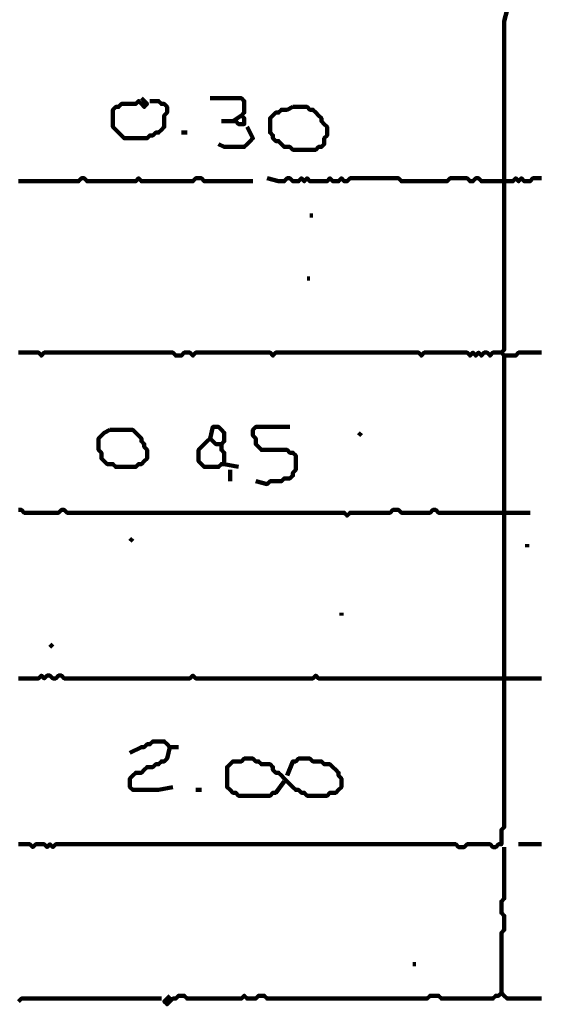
# Model space of a CAD drawing. Header units: metres. Extents: x 1959 to 4131, y 3282 to 4313.
# Tile 171 of 256: x 2402.64 to 2404.32, y 4286.03 to 4289.21. Entities that reach past the tile are written whole.
import ezdxf

# ---------------------------------------------------------------- set-up
doc = ezdxf.new("R2010")
doc.units = ezdxf.units.M
doc.layers.add('P', color=250, linetype='Continuous', lineweight=100)

msp = doc.modelspace()

# ---------------------------------------------------------------- linework, layer by layer
at = {"layer": 'P', "color": 0, "linetype": 'Continuous'}
for points in [[(2404.2107, 4289.238), (2404.2014, 4289.201), (2404.2014, 4289.1918), (2404.2014, 4289.1826), (2404.2014, 4289.1734), (2404.2014, 4289.1641), (2404.2014, 4289.1549), (2404.2014, 4289.1457), (2404.2014, 4289.1364), (2404.2014, 4289.1272), (2404.2014, 4289.118), (2404.2014, 4289.1087), (2404.2014, 4289.0995), (2404.2014, 4289.0903), (2404.2014, 4289.081), (2404.2014, 4289.0718), (2404.2014, 4289.0626), (2404.2014, 4289.0534), (2404.2014, 4289.0441), (2404.2014, 4289.0349), (2404.2014, 4289.0257), (2404.2014, 4289.0164), (2404.2014, 4289.0072), (2404.2014, 4288.998), (2404.2014, 4288.9887), (2404.2014, 4288.9795), (2404.2014, 4288.9703), (2404.2014, 4288.961), (2404.2014, 4288.9518), (2404.2014, 4288.9426), (2404.2014, 4288.9334), (2404.2014, 4288.9241), (2404.2014, 4288.9149), (2404.2014, 4288.9057), (2404.2014, 4288.8964), (2404.2014, 4288.8872), (2404.2014, 4288.878), (2404.2014, 4288.8687), (2404.2014, 4288.8595), (2404.2014, 4288.8503), (2404.2014, 4288.841), (2404.2014, 4288.8318), (2404.2014, 4288.8226), (2404.2014, 4288.8134), (2404.2014, 4288.8041), (2404.2014, 4288.7949), (2404.2014, 4288.7857), (2404.2014, 4288.7764), (2404.2014, 4288.7672), (2404.2014, 4288.758), (2404.2014, 4288.7487), (2404.2014, 4288.7395), (2404.2014, 4288.7303), (2404.2014, 4288.721), (2404.2014, 4288.7118), (2404.2014, 4288.7026), (2404.2014, 4288.6934), (2404.2014, 4288.6841), (2404.2014, 4288.6749), (2404.2014, 4288.6657), (2404.2014, 4288.6564), (2404.2014, 4288.6472), (2404.2014, 4288.638), (2404.2014, 4288.6287), (2404.2014, 4288.6195), (2404.2014, 4288.6103), (2404.2014, 4288.601), (2404.2014, 4288.5918), (2404.2014, 4288.5826), (2404.2014, 4288.5734), (2404.2014, 4288.5641), (2404.2014, 4288.5549), (2404.2014, 4288.5457), (2404.2014, 4288.5364), (2404.2014, 4288.5272), (2404.2014, 4288.518), (2404.2014, 4288.5087), (2404.2014, 4288.4995), (2404.2014, 4288.4903), (2404.2014, 4288.481), (2404.2014, 4288.4718), (2404.2014, 4288.4626), (2404.2014, 4288.4534), (2404.2014, 4288.4441), (2404.2014, 4288.4349), (2404.2014, 4288.4257), (2404.2014, 4288.4164), (2404.2014, 4288.4072), (2404.2014, 4288.398), (2404.2014, 4288.3887), (2404.2014, 4288.3795), (2404.2014, 4288.3703), (2404.2014, 4288.361), (2404.2014, 4288.3518), (2404.2014, 4288.3426), (2404.2014, 4288.3334), (2404.2014, 4288.3241), (2404.2014, 4288.3149), (2404.2014, 4288.3057), (2404.2014, 4288.2964), (2404.2014, 4288.2872), (2404.2014, 4288.278), (2404.2014, 4288.2687), (2404.2014, 4288.2595), (2404.2014, 4288.2503), (2404.2014, 4288.241), (2404.2014, 4288.2318), (2404.2014, 4288.2226), (2404.2014, 4288.2134), (2404.2014, 4288.2041), (2404.2014, 4288.1949), (2404.2014, 4288.1857), (2404.2014, 4288.1764), (2404.2014, 4288.1672), (2404.2014, 4288.158), (2404.2014, 4288.1487), (2404.2014, 4288.1395), (2404.1922, 4288.1303), (2404.2014, 4288.121), (2404.2107, 4288.121), (2404.2199, 4288.121), (2404.2291, 4288.121), (2404.2383, 4288.121), (2404.2476, 4288.1303), (2404.2568, 4288.1303), (2404.266, 4288.1303), (2404.2753, 4288.1303), (2404.2845, 4288.1303), (2404.2937, 4288.1303), (2404.303, 4288.1303), (2404.3122, 4288.1303), (2404.3214, 4288.1303)], [(2403.0291, 4288.9518), (2403.0476, 4288.9334), (2403.0383, 4288.9241), (2403.0291, 4288.9334), (2403.0199, 4288.9426), (2403.0107, 4288.9334), (2403.0014, 4288.9334), (2402.9922, 4288.9334), (2402.983, 4288.9334), (2402.9737, 4288.9334), (2402.9645, 4288.9334), (2402.9553, 4288.9241), (2402.946, 4288.9241), (2402.9368, 4288.9149), (2402.9368, 4288.9057), (2402.9368, 4288.8964), (2402.9368, 4288.8872), (2402.9368, 4288.878), (2402.9368, 4288.8687), (2402.9368, 4288.8595), (2402.946, 4288.8503), (2402.9553, 4288.841), (2402.9645, 4288.8318), (2402.9737, 4288.8226), (2402.983, 4288.8226), (2402.9922, 4288.8226), (2403.0014, 4288.8226), (2403.0107, 4288.8226), (2403.0199, 4288.8226), (2403.0291, 4288.8226), (2403.0383, 4288.8226), (2403.0476, 4288.8226), (2403.0568, 4288.8318), (2403.066, 4288.8318), (2403.0753, 4288.841), (2403.0845, 4288.841), (2403.0937, 4288.8503), (2403.103, 4288.8595), (2403.103, 4288.8687), (2403.103, 4288.878), (2403.103, 4288.8872), (2403.103, 4288.8964), (2403.1122, 4288.9057), (2403.1122, 4288.9149), (2403.1122, 4288.9241), (2403.103, 4288.9334), (2403.0937, 4288.9334), (2403.0845, 4288.9426), (2403.0568, 4288.9426)], [(2403.2507, 4288.9518), (2403.2876, 4288.9518), (2403.2968, 4288.9518), (2403.306, 4288.9518), (2403.3153, 4288.9518), (2403.3245, 4288.9518), (2403.3337, 4288.9518), (2403.343, 4288.9518), (2403.3522, 4288.9518), (2403.3614, 4288.9426), (2403.3614, 4288.9334), (2403.3614, 4288.9241), (2403.3614, 4288.9149), (2403.3614, 4288.9057), (2403.3522, 4288.8964), (2403.3614, 4288.8872), (2403.3614, 4288.878), (2403.3614, 4288.8687), (2403.3522, 4288.8687), (2403.343, 4288.8687), (2403.3337, 4288.878), (2403.3245, 4288.878), (2403.3153, 4288.878), (2403.306, 4288.878), (2403.2876, 4288.878)], [(2403.5183, 4288.9241), (2403.5276, 4288.9241), (2403.5368, 4288.9241), (2403.546, 4288.9241), (2403.5553, 4288.9241), (2403.5645, 4288.9241), (2403.5737, 4288.9149), (2403.583, 4288.9149), (2403.5922, 4288.9057), (2403.6014, 4288.8964), (2403.6107, 4288.8872), (2403.6107, 4288.878), (2403.6199, 4288.8687), (2403.6291, 4288.8595), (2403.6291, 4288.8503), (2403.6291, 4288.841), (2403.6291, 4288.8318), (2403.6199, 4288.8226), (2403.6199, 4288.8134), (2403.6199, 4288.8041), (2403.6107, 4288.7949), (2403.6014, 4288.7949), (2403.5922, 4288.7857), (2403.583, 4288.7857), (2403.5737, 4288.7857), (2403.5645, 4288.7857), (2403.5553, 4288.7857), (2403.546, 4288.7857), (2403.5368, 4288.7857), (2403.5276, 4288.7857), (2403.5183, 4288.7857), (2403.5091, 4288.7949), (2403.4999, 4288.7949), (2403.4907, 4288.7949), (2403.4814, 4288.8041), (2403.4722, 4288.8134), (2403.463, 4288.8134), (2403.4537, 4288.8226), (2403.4537, 4288.8318), (2403.4445, 4288.841), (2403.4445, 4288.8503), (2403.4445, 4288.8595), (2403.4445, 4288.8687), (2403.4445, 4288.878), (2403.4445, 4288.8872), (2403.4537, 4288.8964), (2403.463, 4288.9057), (2403.4722, 4288.9057), (2403.4814, 4288.9149), (2403.4907, 4288.9149), (2403.4999, 4288.9149), (2403.5183, 4288.9241)], [(2403.3245, 4288.878), (2403.3522, 4288.8964)], [(2403.1583, 4288.841), (2403.1768, 4288.841)], [(2403.3707, 4288.8595), (2403.3891, 4288.8226), (2403.3799, 4288.8134), (2403.3707, 4288.8041), (2403.3614, 4288.7949), (2403.3522, 4288.7949), (2403.343, 4288.7949), (2403.3337, 4288.7949), (2403.3245, 4288.7949), (2403.3153, 4288.7949), (2403.306, 4288.7949), (2403.2968, 4288.7949), (2403.2783, 4288.8041)], [(2402.6322, 4288.6841), (2402.6414, 4288.6841), (2402.6507, 4288.6841), (2402.6599, 4288.6841), (2402.6691, 4288.6841), (2402.6783, 4288.6841), (2402.6876, 4288.6841), (2402.6968, 4288.6841), (2402.706, 4288.6841), (2402.7153, 4288.6841), (2402.7245, 4288.6841), (2402.7337, 4288.6841), (2402.743, 4288.6841), (2402.7522, 4288.6841), (2402.7614, 4288.6841), (2402.7707, 4288.6841), (2402.7799, 4288.6841), (2402.7891, 4288.6841), (2402.7983, 4288.6841), (2402.8076, 4288.6841), (2402.8168, 4288.6841), (2402.826, 4288.6841), (2402.8353, 4288.6934), (2402.8445, 4288.6934), (2402.8537, 4288.6841), (2402.863, 4288.6841), (2402.8722, 4288.6841), (2402.8814, 4288.6841), (2402.8907, 4288.6841), (2402.8999, 4288.6841), (2402.9091, 4288.6841), (2402.9183, 4288.6841), (2402.9276, 4288.6841), (2402.9368, 4288.6841), (2402.946, 4288.6841), (2402.9553, 4288.6841), (2402.9645, 4288.6841), (2402.9737, 4288.6841), (2402.983, 4288.6841), (2402.9922, 4288.6841), (2403.0014, 4288.6841), (2403.0107, 4288.6841), (2403.0199, 4288.6934), (2403.0291, 4288.6841), (2403.0383, 4288.6841), (2403.0476, 4288.6841), (2403.0568, 4288.6841), (2403.066, 4288.6841), (2403.0753, 4288.6841), (2403.0845, 4288.6841), (2403.0937, 4288.6841), (2403.103, 4288.6841), (2403.1122, 4288.6841), (2403.1214, 4288.6841), (2403.1307, 4288.6841), (2403.1399, 4288.6841), (2403.1491, 4288.6841), (2403.1583, 4288.6841), (2403.1676, 4288.6841), (2403.1768, 4288.6841), (2403.186, 4288.6841), (2403.1953, 4288.6841), (2403.2045, 4288.6934), (2403.2137, 4288.6934), (2403.223, 4288.6934), (2403.2322, 4288.6841), (2403.2414, 4288.6841), (2403.2507, 4288.6841), (2403.2599, 4288.6841), (2403.2691, 4288.6841), (2403.2783, 4288.6841), (2403.2876, 4288.6841), (2403.2968, 4288.6841), (2403.306, 4288.6841), (2403.3153, 4288.6841), (2403.3245, 4288.6841), (2403.3337, 4288.6841), (2403.343, 4288.6841), (2403.3522, 4288.6841), (2403.3614, 4288.6841), (2403.3891, 4288.6841)], [(2403.4353, 4288.6934), (2403.4722, 4288.6841), (2403.4814, 4288.6841), (2403.4907, 4288.6841), (2403.4999, 4288.6934), (2403.5091, 4288.6934), (2403.5183, 4288.6841), (2403.5276, 4288.6841), (2403.5368, 4288.6841), (2403.546, 4288.6934), (2403.5553, 4288.6841), (2403.5645, 4288.6934), (2403.5737, 4288.6841), (2403.583, 4288.6841), (2403.5922, 4288.6841), (2403.6014, 4288.6841), (2403.6107, 4288.6841), (2403.6199, 4288.6841), (2403.6291, 4288.6841), (2403.6383, 4288.6934), (2403.6476, 4288.6841), (2403.6568, 4288.6841), (2403.666, 4288.6841), (2403.6753, 4288.6934), (2403.6845, 4288.6841), (2403.6937, 4288.6841), (2403.703, 4288.6934), (2403.7122, 4288.6934), (2403.7214, 4288.6934), (2403.7307, 4288.6934), (2403.7399, 4288.6934), (2403.7491, 4288.6934), (2403.7583, 4288.6934), (2403.7676, 4288.6934), (2403.7768, 4288.6934), (2403.786, 4288.6934), (2403.7953, 4288.6934), (2403.8045, 4288.6934), (2403.8137, 4288.6934), (2403.823, 4288.6934), (2403.8322, 4288.6934), (2403.8414, 4288.6934), (2403.8507, 4288.6934), (2403.8599, 4288.6934), (2403.8691, 4288.6841), (2403.8783, 4288.6841), (2403.8876, 4288.6841), (2403.8968, 4288.6841), (2403.906, 4288.6841), (2403.9153, 4288.6841), (2403.9245, 4288.6841), (2403.9337, 4288.6841), (2403.943, 4288.6841), (2403.9522, 4288.6841), (2403.9614, 4288.6841), (2403.9707, 4288.6841), (2403.9799, 4288.6841), (2403.9891, 4288.6841), (2403.9983, 4288.6841), (2404.0076, 4288.6841), (2404.0168, 4288.6841), (2404.026, 4288.6934), (2404.0353, 4288.6934), (2404.0445, 4288.6934), (2404.0537, 4288.6934), (2404.063, 4288.6934), (2404.0722, 4288.6934), (2404.0814, 4288.6934), (2404.0907, 4288.6841), (2404.0999, 4288.6841), (2404.1091, 4288.6934), (2404.1183, 4288.6934), (2404.1276, 4288.6841), (2404.1368, 4288.6841), (2404.146, 4288.6841), (2404.1553, 4288.6841), (2404.1645, 4288.6841), (2404.1737, 4288.6841), (2404.183, 4288.6841), (2404.1922, 4288.6841), (2404.2014, 4288.6841), (2404.2107, 4288.6841), (2404.2199, 4288.6841), (2404.2291, 4288.6841), (2404.2383, 4288.6934), (2404.2476, 4288.6841), (2404.2568, 4288.6934), (2404.266, 4288.6841), (2404.2753, 4288.6841), (2404.2845, 4288.6841), (2404.2937, 4288.6934), (2404.303, 4288.6934), (2404.3122, 4288.6934), (2404.3214, 4288.6934)], [(2403.5737, 4288.5734), (2403.583, 4288.5734)], [(2403.5645, 4288.3703), (2403.5737, 4288.3703)], [(2402.6322, 4288.1303), (2402.6414, 4288.1303), (2402.6507, 4288.1303), (2402.6599, 4288.1303), (2402.6691, 4288.1303), (2402.6783, 4288.1303), (2402.6876, 4288.1303), (2402.6968, 4288.1303), (2402.706, 4288.121), (2402.7153, 4288.1303), (2402.7245, 4288.1303), (2402.7337, 4288.1303), (2402.743, 4288.1303), (2402.7522, 4288.1303), (2402.7614, 4288.1303), (2402.7707, 4288.1303), (2402.7799, 4288.1303), (2402.7891, 4288.1303), (2402.7983, 4288.1303), (2402.8076, 4288.1303), (2402.8168, 4288.1303), (2402.826, 4288.1303), (2402.8353, 4288.1303), (2402.8445, 4288.1303), (2402.8537, 4288.1303), (2402.863, 4288.1303), (2402.8722, 4288.1303), (2402.8814, 4288.1303), (2402.8907, 4288.1303), (2402.8999, 4288.1303), (2402.9091, 4288.1303), (2402.9183, 4288.1303), (2402.9276, 4288.1303), (2402.9368, 4288.1303), (2402.946, 4288.1303), (2402.9553, 4288.1303), (2402.9645, 4288.1303), (2402.9737, 4288.1303), (2402.983, 4288.1303), (2402.9922, 4288.1303), (2403.0014, 4288.1303), (2403.0107, 4288.1303), (2403.0199, 4288.1303), (2403.0291, 4288.1303), (2403.0383, 4288.1303), (2403.0476, 4288.1303), (2403.0568, 4288.1303), (2403.066, 4288.1303), (2403.0753, 4288.1303), (2403.0845, 4288.1303), (2403.0937, 4288.1303), (2403.103, 4288.1303), (2403.1122, 4288.1303), (2403.1214, 4288.1303), (2403.1307, 4288.1303), (2403.1399, 4288.121), (2403.1491, 4288.121), (2403.1583, 4288.121), (2403.1676, 4288.1303), (2403.1768, 4288.1303), (2403.186, 4288.1303), (2403.1953, 4288.121), (2403.2045, 4288.1303), (2403.2137, 4288.1303), (2403.223, 4288.1303), (2403.2322, 4288.1303), (2403.2414, 4288.1303), (2403.2507, 4288.1303), (2403.2599, 4288.1303), (2403.2691, 4288.1303), (2403.2783, 4288.1303), (2403.2876, 4288.1303), (2403.2968, 4288.1303), (2403.306, 4288.1303), (2403.3153, 4288.1303), (2403.3245, 4288.1303), (2403.3337, 4288.1303), (2403.343, 4288.1303), (2403.3522, 4288.1303), (2403.3614, 4288.1303), (2403.3707, 4288.1303), (2403.3799, 4288.1303), (2403.3891, 4288.1303), (2403.3983, 4288.1303), (2403.4076, 4288.1303), (2403.4168, 4288.1303), (2403.426, 4288.1303), (2403.4353, 4288.1303), (2403.4445, 4288.1303), (2403.4537, 4288.121), (2403.463, 4288.1303), (2403.4722, 4288.1303), (2403.4814, 4288.1303), (2403.4907, 4288.1303), (2403.4999, 4288.1303), (2403.5091, 4288.1303), (2403.5183, 4288.1303), (2403.5276, 4288.1303), (2403.5368, 4288.1303), (2403.546, 4288.1303), (2403.5553, 4288.1303), (2403.5645, 4288.1303), (2403.5737, 4288.1303), (2403.583, 4288.1303), (2403.5922, 4288.1303), (2403.6014, 4288.1303), (2403.6107, 4288.1303), (2403.6199, 4288.1303), (2403.6291, 4288.1303), (2403.6383, 4288.1303), (2403.6476, 4288.1303), (2403.6568, 4288.1303), (2403.666, 4288.1303), (2403.6753, 4288.1303), (2403.6845, 4288.1303), (2403.6937, 4288.1303), (2403.703, 4288.1303), (2403.7122, 4288.1303), (2403.7214, 4288.1303), (2403.7307, 4288.1303), (2403.7399, 4288.1303), (2403.7491, 4288.1303), (2403.7583, 4288.1303), (2403.7676, 4288.1303), (2403.7768, 4288.1303), (2403.786, 4288.1303), (2403.7953, 4288.1303), (2403.8045, 4288.1303), (2403.8137, 4288.1303), (2403.823, 4288.1303), (2403.8322, 4288.1303), (2403.8414, 4288.1303), (2403.8507, 4288.1303), (2403.8599, 4288.1303), (2403.8691, 4288.1303), (2403.8783, 4288.1303), (2403.8876, 4288.1303), (2403.8968, 4288.1303), (2403.906, 4288.1303), (2403.9153, 4288.1303), (2403.9245, 4288.1303), (2403.9337, 4288.121), (2403.943, 4288.1303), (2403.9522, 4288.1303), (2403.9614, 4288.1303), (2403.9707, 4288.1303), (2403.9799, 4288.1303), (2403.9891, 4288.1303), (2403.9983, 4288.1303), (2404.0076, 4288.1303), (2404.0168, 4288.1303), (2404.026, 4288.1303), (2404.0353, 4288.1303), (2404.0445, 4288.1303), (2404.0537, 4288.1303), (2404.063, 4288.1303), (2404.0722, 4288.1303), (2404.0814, 4288.1303), (2404.0907, 4288.121), (2404.0999, 4288.1303), (2404.1091, 4288.121), (2404.1183, 4288.1303), (2404.1276, 4288.121), (2404.1368, 4288.1303), (2404.146, 4288.1303), (2404.1553, 4288.121), (2404.1645, 4288.1303), (2404.1737, 4288.1303), (2404.1922, 4288.1303)], [(2404.2014, 4288.121), (2404.2014, 4288.0841), (2404.2014, 4288.0749), (2404.2014, 4288.0657), (2404.2014, 4288.0564), (2404.2014, 4288.0472), (2404.2014, 4288.038), (2404.2014, 4288.0287), (2404.2014, 4288.0195), (2404.2014, 4288.0103), (2404.2014, 4288.001), (2404.2014, 4287.9918), (2404.2014, 4287.9826), (2404.2014, 4287.9734), (2404.2014, 4287.9641), (2404.2014, 4287.9549), (2404.2014, 4287.9457), (2404.2014, 4287.9364), (2404.2014, 4287.9272), (2404.2014, 4287.918), (2404.2014, 4287.9087), (2404.2014, 4287.8995), (2404.2014, 4287.8903), (2404.2014, 4287.881), (2404.2014, 4287.8718), (2404.2014, 4287.8626), (2404.2014, 4287.8534), (2404.2014, 4287.8441), (2404.2014, 4287.8349), (2404.2014, 4287.8257), (2404.2014, 4287.8164), (2404.2014, 4287.8072), (2404.2014, 4287.798), (2404.2014, 4287.7887), (2404.2014, 4287.7795), (2404.2014, 4287.7703), (2404.2014, 4287.761), (2404.2014, 4287.7518), (2404.2014, 4287.7426), (2404.2014, 4287.7334), (2404.2014, 4287.7241), (2404.2014, 4287.7149), (2404.2014, 4287.7057), (2404.2014, 4287.6964), (2404.2014, 4287.6872), (2404.2014, 4287.678), (2404.2014, 4287.6687), (2404.2014, 4287.6595), (2404.2014, 4287.6503), (2404.2014, 4287.641), (2404.2014, 4287.6318), (2404.2014, 4287.6226), (2404.2014, 4287.6134), (2404.2014, 4287.6041), (2404.2014, 4287.5949), (2404.2014, 4287.5857), (2404.2014, 4287.5764), (2404.2014, 4287.5672), (2404.2014, 4287.558), (2404.2014, 4287.5487), (2404.2014, 4287.5395), (2404.2014, 4287.5303), (2404.2014, 4287.521), (2404.2014, 4287.5118), (2404.2014, 4287.5026), (2404.2014, 4287.4934), (2404.2014, 4287.4841), (2404.2014, 4287.4749), (2404.2014, 4287.4657), (2404.2014, 4287.4564), (2404.2014, 4287.4472), (2404.2014, 4287.438), (2404.2014, 4287.4287), (2404.2014, 4287.4195), (2404.2014, 4287.4103), (2404.2014, 4287.401), (2404.2014, 4287.3918), (2404.2014, 4287.3826), (2404.2014, 4287.3734), (2404.2014, 4287.3641), (2404.2014, 4287.3549), (2404.2014, 4287.3457), (2404.2014, 4287.3364), (2404.2014, 4287.3272), (2404.2014, 4287.318), (2404.2014, 4287.3087), (2404.2014, 4287.2995), (2404.2014, 4287.2903), (2404.2014, 4287.281), (2404.2014, 4287.2718), (2404.2014, 4287.2626), (2404.2014, 4287.2534), (2404.2014, 4287.2441), (2404.2014, 4287.2349), (2404.2014, 4287.2257), (2404.2014, 4287.2164), (2404.2014, 4287.2072), (2404.2014, 4287.198), (2404.2014, 4287.1887), (2404.2014, 4287.1795), (2404.2014, 4287.1703), (2404.2014, 4287.161), (2404.2014, 4287.1518), (2404.2014, 4287.1426), (2404.2014, 4287.1334), (2404.2014, 4287.1241), (2404.2014, 4287.1149), (2404.2014, 4287.1057), (2404.2014, 4287.0964), (2404.2014, 4287.0872), (2404.2014, 4287.078), (2404.2014, 4287.0687), (2404.2014, 4287.0595), (2404.2014, 4287.0503), (2404.2014, 4287.041), (2404.2014, 4287.0318), (2404.2014, 4287.0226), (2404.2014, 4287.0134), (2404.2014, 4287.0041), (2404.2014, 4286.9949), (2404.2014, 4286.9857), (2404.2014, 4286.9764), (2404.2014, 4286.9672), (2404.2014, 4286.958), (2404.2014, 4286.9487), (2404.2014, 4286.9395), (2404.2014, 4286.9303), (2404.2014, 4286.921), (2404.2014, 4286.9118), (2404.2014, 4286.9026), (2404.2014, 4286.8934), (2404.2014, 4286.8841), (2404.2014, 4286.8749), (2404.2014, 4286.8657), (2404.2014, 4286.8564), (2404.2014, 4286.8472), (2404.2014, 4286.838), (2404.2014, 4286.8287), (2404.2014, 4286.8195), (2404.2014, 4286.8103), (2404.2014, 4286.801), (2404.2014, 4286.7918), (2404.2014, 4286.7826), (2404.2014, 4286.7734), (2404.2014, 4286.7641), (2404.2014, 4286.7549), (2404.2014, 4286.7457), (2404.2014, 4286.7364), (2404.2014, 4286.7272), (2404.2014, 4286.718), (2404.2014, 4286.7087), (2404.2014, 4286.6995), (2404.2014, 4286.6903), (2404.2014, 4286.681), (2404.2014, 4286.6718), (2404.2014, 4286.6626), (2404.2014, 4286.6534), (2404.2014, 4286.6441), (2404.2014, 4286.6349), (2404.2014, 4286.6257), (2404.2014, 4286.6164), (2404.2014, 4286.6072), (2404.2014, 4286.598), (2404.1922, 4286.5887), (2404.1922, 4286.5795), (2404.1922, 4286.5703), (2404.1922, 4286.561), (2404.1922, 4286.5518), (2404.1922, 4286.5426), (2404.183, 4286.5426), (2404.1737, 4286.5334), (2404.1645, 4286.5334), (2404.1553, 4286.5426), (2404.146, 4286.5426), (2404.1368, 4286.5426), (2404.1276, 4286.5426), (2404.1183, 4286.5426), (2404.1091, 4286.5426), (2404.0999, 4286.5426), (2404.0907, 4286.5426), (2404.0814, 4286.5426), (2404.0722, 4286.5334), (2404.063, 4286.5334), (2404.0537, 4286.5334), (2404.0445, 4286.5426), (2404.0353, 4286.5426), (2404.026, 4286.5426), (2404.0168, 4286.5426), (2404.0076, 4286.5426), (2403.9983, 4286.5426), (2403.9891, 4286.5426), (2403.9799, 4286.5426), (2403.9707, 4286.5426), (2403.9614, 4286.5426), (2403.9522, 4286.5426), (2403.943, 4286.5426), (2403.9337, 4286.5426), (2403.9245, 4286.5426), (2403.9153, 4286.5426), (2403.906, 4286.5426), (2403.8968, 4286.5426), (2403.8876, 4286.5426), (2403.8783, 4286.5426), (2403.8691, 4286.5426), (2403.8599, 4286.5426), (2403.8507, 4286.5426), (2403.8414, 4286.5426), (2403.8322, 4286.5426), (2403.823, 4286.5426), (2403.8137, 4286.5426), (2403.8045, 4286.5426), (2403.7953, 4286.5426), (2403.786, 4286.5426), (2403.7768, 4286.5426), (2403.7676, 4286.5426), (2403.7583, 4286.5426), (2403.7491, 4286.5426), (2403.7399, 4286.5426), (2403.7307, 4286.5426), (2403.7214, 4286.5426), (2403.7122, 4286.5426), (2403.703, 4286.5426), (2403.6937, 4286.5426), (2403.6845, 4286.5426), (2403.6753, 4286.5426), (2403.666, 4286.5426), (2403.6568, 4286.5426), (2403.6476, 4286.5426), (2403.6383, 4286.5426), (2403.6291, 4286.5426), (2403.6199, 4286.5426), (2403.6107, 4286.5426), (2403.6014, 4286.5426), (2403.5922, 4286.5426), (2403.583, 4286.5426), (2403.5737, 4286.5426), (2403.5645, 4286.5426), (2403.5553, 4286.5426), (2403.546, 4286.5426), (2403.5368, 4286.5426), (2403.5276, 4286.5426), (2403.5183, 4286.5426), (2403.5091, 4286.5426), (2403.4999, 4286.5426), (2403.4907, 4286.5426), (2403.4814, 4286.5426), (2403.4722, 4286.5426), (2403.463, 4286.5426), (2403.4537, 4286.5426), (2403.4445, 4286.5426), (2403.4353, 4286.5426), (2403.426, 4286.5426), (2403.4168, 4286.5426), (2403.4076, 4286.5426), (2403.3983, 4286.5426), (2403.3891, 4286.5426), (2403.3799, 4286.5426), (2403.3707, 4286.5426), (2403.3614, 4286.5426), (2403.3522, 4286.5426), (2403.343, 4286.5426), (2403.3337, 4286.5426), (2403.3245, 4286.5426), (2403.3153, 4286.5426), (2403.306, 4286.5426), (2403.2968, 4286.5426), (2403.2876, 4286.5426), (2403.2783, 4286.5426), (2403.2691, 4286.5426), (2403.2599, 4286.5426), (2403.2507, 4286.5426), (2403.2414, 4286.5426), (2403.2322, 4286.5426), (2403.223, 4286.5426), (2403.2137, 4286.5426), (2403.2045, 4286.5426), (2403.1953, 4286.5426), (2403.186, 4286.5426), (2403.1768, 4286.5426), (2403.1676, 4286.5426), (2403.1583, 4286.5426), (2403.1491, 4286.5426), (2403.1399, 4286.5426), (2403.1307, 4286.5426), (2403.1214, 4286.5426), (2403.1122, 4286.5426), (2403.103, 4286.5426), (2403.0937, 4286.5426), (2403.0845, 4286.5426), (2403.0753, 4286.5426), (2403.066, 4286.5426), (2403.0568, 4286.5426), (2403.0476, 4286.5426), (2403.0383, 4286.5426), (2403.0291, 4286.5426), (2403.0199, 4286.5426), (2403.0107, 4286.5426), (2403.0014, 4286.5426), (2402.9922, 4286.5426), (2402.983, 4286.5426), (2402.9737, 4286.5426), (2402.9645, 4286.5426), (2402.9553, 4286.5426), (2402.946, 4286.5426), (2402.9368, 4286.5426), (2402.9276, 4286.5426), (2402.9183, 4286.5426), (2402.9091, 4286.5426), (2402.8999, 4286.5426), (2402.8907, 4286.5426), (2402.8814, 4286.5426), (2402.8722, 4286.5426), (2402.863, 4286.5426), (2402.8537, 4286.5426), (2402.8445, 4286.5426), (2402.8353, 4286.5426), (2402.826, 4286.5426), (2402.8168, 4286.5426), (2402.8076, 4286.5426), (2402.7983, 4286.5426), (2402.7891, 4286.5426), (2402.7799, 4286.5426), (2402.7707, 4286.5426), (2402.7614, 4286.5426), (2402.7522, 4286.5426), (2402.743, 4286.5334), (2402.7337, 4286.5426), (2402.7245, 4286.5334), (2402.7153, 4286.5426), (2402.706, 4286.5426), (2402.6968, 4286.5426), (2402.6876, 4286.5426), (2402.6783, 4286.5334), (2402.6691, 4286.5426), (2402.6599, 4286.5426), (2402.6507, 4286.5426), (2402.6414, 4286.5426), (2402.6322, 4286.5426)], [(2402.9276, 4287.881), (2402.9368, 4287.881), (2402.946, 4287.881), (2402.9553, 4287.881), (2402.9645, 4287.881), (2402.9737, 4287.881), (2402.983, 4287.881), (2402.9922, 4287.881), (2403.0014, 4287.881), (2403.0107, 4287.8718), (2403.0199, 4287.8626), (2403.0291, 4287.8534), (2403.0291, 4287.8441), (2403.0383, 4287.8349), (2403.0383, 4287.8257), (2403.0476, 4287.8164), (2403.0476, 4287.8072), (2403.0476, 4287.798), (2403.0476, 4287.7887), (2403.0383, 4287.7795), (2403.0291, 4287.7703), (2403.0199, 4287.7703), (2403.0107, 4287.761), (2403.0014, 4287.761), (2402.9922, 4287.761), (2402.983, 4287.761), (2402.9737, 4287.761), (2402.9645, 4287.761), (2402.9553, 4287.761), (2402.946, 4287.761), (2402.9368, 4287.7703), (2402.9276, 4287.7703), (2402.9183, 4287.7703), (2402.9091, 4287.7795), (2402.8999, 4287.7887), (2402.8999, 4287.798), (2402.8999, 4287.8072), (2402.8907, 4287.8164), (2402.8907, 4287.8257), (2402.8907, 4287.8349), (2402.8907, 4287.8441), (2402.8907, 4287.8534), (2402.8999, 4287.8626), (2402.9091, 4287.8718), (2402.9276, 4287.881)], [(2403.2507, 4287.8534), (2403.2599, 4287.8903), (2403.2691, 4287.8903), (2403.2783, 4287.8903), (2403.2876, 4287.881), (2403.2968, 4287.8718), (2403.2968, 4287.8626), (2403.2968, 4287.8534), (2403.2968, 4287.8441), (2403.2876, 4287.8349), (2403.2876, 4287.8257), (2403.2876, 4287.8164), (2403.2968, 4287.8072), (2403.2968, 4287.798), (2403.2968, 4287.7887), (2403.2968, 4287.7795), (2403.2968, 4287.7703), (2403.2876, 4287.7703), (2403.2783, 4287.761), (2403.2691, 4287.761), (2403.2599, 4287.761), (2403.2507, 4287.761), (2403.2414, 4287.761), (2403.2322, 4287.761), (2403.223, 4287.7703), (2403.2137, 4287.7795), (2403.2137, 4287.7887), (2403.2137, 4287.798), (2403.2137, 4287.8072), (2403.2137, 4287.8164), (2403.223, 4287.8257), (2403.2322, 4287.8349), (2403.2414, 4287.8441), (2403.2507, 4287.8534), (2403.2599, 4287.8441), (2403.2691, 4287.8349), (2403.2876, 4287.8349)], [(2403.3983, 4287.7149), (2403.4353, 4287.7057), (2403.4445, 4287.7149), (2403.4537, 4287.7149), (2403.463, 4287.7149), (2403.4722, 4287.7149), (2403.4814, 4287.7149), (2403.4907, 4287.7241), (2403.4999, 4287.7241), (2403.5091, 4287.7241), (2403.5183, 4287.7334), (2403.5183, 4287.7426), (2403.5276, 4287.7518), (2403.5276, 4287.761), (2403.5276, 4287.7703), (2403.5276, 4287.7795), (2403.5276, 4287.7887), (2403.5276, 4287.798), (2403.5183, 4287.8072), (2403.5091, 4287.8072), (2403.4999, 4287.8164), (2403.4907, 4287.8164), (2403.4814, 4287.8164), (2403.4722, 4287.8164), (2403.463, 4287.8164), (2403.4537, 4287.8164), (2403.4445, 4287.8164), (2403.4353, 4287.8164), (2403.426, 4287.8164), (2403.4168, 4287.8164), (2403.4076, 4287.8257), (2403.3983, 4287.8349), (2403.3983, 4287.8441), (2403.3983, 4287.8534), (2403.3891, 4287.8626), (2403.3891, 4287.8718), (2403.3891, 4287.881), (2403.3983, 4287.8903), (2403.4076, 4287.8903), (2403.4168, 4287.8903), (2403.426, 4287.8903), (2403.4353, 4287.8903), (2403.4445, 4287.8903), (2403.4537, 4287.8903), (2403.463, 4287.8903), (2403.4722, 4287.8903), (2403.4814, 4287.8903), (2403.4907, 4287.8903), (2403.5091, 4287.8903)], [(2403.7307, 4287.8718), (2403.7399, 4287.8626)], [(2403.2968, 4287.7703), (2403.343, 4287.761)], [(2403.3153, 4287.7518), (2403.3153, 4287.7149)], [(2402.6322, 4287.6226), (2402.6414, 4287.6226), (2402.6507, 4287.6134), (2402.6599, 4287.6134), (2402.6691, 4287.6134), (2402.6783, 4287.6134), (2402.6876, 4287.6134), (2402.6968, 4287.6134), (2402.706, 4287.6134), (2402.7153, 4287.6134), (2402.7245, 4287.6134), (2402.7337, 4287.6134), (2402.743, 4287.6134), (2402.7522, 4287.6134), (2402.7614, 4287.6134), (2402.7707, 4287.6226), (2402.7799, 4287.6226), (2402.7891, 4287.6134), (2402.7983, 4287.6134), (2402.8076, 4287.6134), (2402.8168, 4287.6134), (2402.826, 4287.6134), (2402.8353, 4287.6134), (2402.8445, 4287.6134), (2402.8537, 4287.6134), (2402.863, 4287.6134), (2402.8722, 4287.6134), (2402.8814, 4287.6134), (2402.8907, 4287.6134), (2402.8999, 4287.6134), (2402.9091, 4287.6134), (2402.9183, 4287.6134), (2402.9276, 4287.6134), (2402.9368, 4287.6134), (2402.946, 4287.6134), (2402.9553, 4287.6134), (2402.9645, 4287.6134), (2402.9737, 4287.6134), (2402.983, 4287.6134), (2402.9922, 4287.6134), (2403.0014, 4287.6134), (2403.0107, 4287.6134), (2403.0199, 4287.6134), (2403.0291, 4287.6134), (2403.0383, 4287.6134), (2403.0476, 4287.6134), (2403.0568, 4287.6134), (2403.066, 4287.6134), (2403.0753, 4287.6134), (2403.0845, 4287.6134), (2403.0937, 4287.6134), (2403.103, 4287.6134), (2403.1122, 4287.6134), (2403.1214, 4287.6134), (2403.1307, 4287.6134), (2403.1399, 4287.6134), (2403.1491, 4287.6134), (2403.1583, 4287.6134), (2403.1676, 4287.6134), (2403.1768, 4287.6134), (2403.186, 4287.6134), (2403.1953, 4287.6134), (2403.2045, 4287.6134), (2403.2137, 4287.6134), (2403.223, 4287.6134), (2403.2322, 4287.6134), (2403.2414, 4287.6134), (2403.2507, 4287.6134), (2403.2599, 4287.6134), (2403.2691, 4287.6134), (2403.2783, 4287.6134), (2403.2876, 4287.6134), (2403.2968, 4287.6134), (2403.306, 4287.6134), (2403.3153, 4287.6134), (2403.3245, 4287.6134), (2403.3337, 4287.6134), (2403.343, 4287.6134), (2403.3522, 4287.6134), (2403.3614, 4287.6134), (2403.3707, 4287.6134), (2403.3799, 4287.6134), (2403.3891, 4287.6134), (2403.3983, 4287.6134), (2403.4076, 4287.6134), (2403.4168, 4287.6134), (2403.426, 4287.6134), (2403.4353, 4287.6134), (2403.4445, 4287.6134), (2403.4537, 4287.6134), (2403.463, 4287.6134), (2403.4722, 4287.6134), (2403.4814, 4287.6134), (2403.4907, 4287.6134), (2403.4999, 4287.6134), (2403.5091, 4287.6134), (2403.5183, 4287.6134), (2403.5276, 4287.6134), (2403.5368, 4287.6134), (2403.546, 4287.6134), (2403.5553, 4287.6134), (2403.5645, 4287.6134), (2403.5737, 4287.6134), (2403.583, 4287.6134), (2403.5922, 4287.6134), (2403.6014, 4287.6134), (2403.6107, 4287.6134), (2403.6199, 4287.6134), (2403.6291, 4287.6134), (2403.6383, 4287.6134), (2403.6476, 4287.6134), (2403.6568, 4287.6134), (2403.666, 4287.6134), (2403.6753, 4287.6134), (2403.6845, 4287.6134), (2403.6937, 4287.6041), (2403.703, 4287.6134), (2403.7122, 4287.6134), (2403.7214, 4287.6134), (2403.7307, 4287.6134), (2403.7399, 4287.6134), (2403.7491, 4287.6134), (2403.7583, 4287.6134), (2403.7676, 4287.6134), (2403.7768, 4287.6134), (2403.786, 4287.6134), (2403.7953, 4287.6134), (2403.8045, 4287.6134), (2403.8137, 4287.6134), (2403.823, 4287.6134), (2403.8322, 4287.6134), (2403.8414, 4287.6226), (2403.8507, 4287.6226), (2403.8599, 4287.6226), (2403.8691, 4287.6134), (2403.8783, 4287.6134), (2403.8876, 4287.6134), (2403.8968, 4287.6134), (2403.906, 4287.6134), (2403.9153, 4287.6134), (2403.9245, 4287.6134), (2403.9337, 4287.6134), (2403.943, 4287.6134), (2403.9522, 4287.6134), (2403.9614, 4287.6134), (2403.9707, 4287.6226), (2403.9799, 4287.6226), (2403.9891, 4287.6134), (2403.9983, 4287.6134), (2404.0076, 4287.6134), (2404.0168, 4287.6134), (2404.026, 4287.6134), (2404.0353, 4287.6134), (2404.0445, 4287.6134), (2404.0537, 4287.6134), (2404.063, 4287.6134), (2404.0722, 4287.6134), (2404.0814, 4287.6134), (2404.0907, 4287.6134), (2404.0999, 4287.6134), (2404.1091, 4287.6134), (2404.1183, 4287.6134), (2404.1276, 4287.6134), (2404.1368, 4287.6134), (2404.146, 4287.6134), (2404.1553, 4287.6134), (2404.1645, 4287.6134), (2404.1737, 4287.6134), (2404.183, 4287.6134), (2404.1922, 4287.6134), (2404.2014, 4287.6134), (2404.2107, 4287.6134), (2404.2199, 4287.6134), (2404.2291, 4287.6134), (2404.2383, 4287.6134), (2404.2845, 4287.6134)], [(2402.9922, 4287.5303), (2403.0014, 4287.521)], [(2404.2753, 4287.5118), (2404.2753, 4287.5026)], [(2403.6753, 4287.2903), (2403.6753, 4287.281)], [(2402.743, 4287.1887), (2402.7337, 4287.1795)], [(2404.3214, 4287.078), (2404.3122, 4287.078), (2404.303, 4287.078), (2404.2937, 4287.078), (2404.2845, 4287.078), (2404.2753, 4287.078), (2404.266, 4287.078), (2404.2568, 4287.078), (2404.2476, 4287.078), (2404.2383, 4287.078), (2404.2291, 4287.078), (2404.2199, 4287.078), (2404.2107, 4287.078), (2404.2014, 4287.078), (2404.1922, 4287.078), (2404.183, 4287.078), (2404.1737, 4287.078), (2404.1645, 4287.078), (2404.1553, 4287.078), (2404.146, 4287.078), (2404.1368, 4287.078), (2404.1276, 4287.078), (2404.1183, 4287.078), (2404.1091, 4287.078), (2404.0999, 4287.078), (2404.0907, 4287.078), (2404.0814, 4287.078), (2404.0722, 4287.078), (2404.063, 4287.078), (2404.0537, 4287.078), (2404.0445, 4287.078), (2404.0353, 4287.078), (2404.026, 4287.078), (2404.0168, 4287.078), (2404.0076, 4287.078), (2403.9983, 4287.078), (2403.9891, 4287.078), (2403.9799, 4287.078), (2403.9707, 4287.078), (2403.9614, 4287.078), (2403.9522, 4287.078), (2403.943, 4287.078), (2403.9337, 4287.078), (2403.9245, 4287.078), (2403.9153, 4287.078), (2403.906, 4287.078), (2403.8968, 4287.078), (2403.8876, 4287.078), (2403.8783, 4287.078), (2403.8691, 4287.078), (2403.8599, 4287.078), (2403.8507, 4287.078), (2403.8414, 4287.078), (2403.8322, 4287.078), (2403.823, 4287.078), (2403.8137, 4287.078), (2403.8045, 4287.078), (2403.7953, 4287.078), (2403.786, 4287.078), (2403.7768, 4287.078), (2403.7676, 4287.078), (2403.7583, 4287.078), (2403.7491, 4287.078), (2403.7399, 4287.078), (2403.7307, 4287.078), (2403.7214, 4287.078), (2403.7122, 4287.078), (2403.703, 4287.078), (2403.6937, 4287.078), (2403.6845, 4287.078), (2403.6753, 4287.078), (2403.666, 4287.078), (2403.6568, 4287.078), (2403.6476, 4287.078), (2403.6383, 4287.078), (2403.6291, 4287.078), (2403.6199, 4287.078), (2403.6107, 4287.078), (2403.6014, 4287.078), (2403.5922, 4287.0872), (2403.583, 4287.078), (2403.5737, 4287.078), (2403.5645, 4287.078), (2403.5553, 4287.078), (2403.546, 4287.078), (2403.5368, 4287.078), (2403.5276, 4287.078), (2403.5183, 4287.078), (2403.5091, 4287.078), (2403.4999, 4287.078), (2403.4907, 4287.078), (2403.4814, 4287.078), (2403.4722, 4287.078), (2403.463, 4287.078), (2403.4537, 4287.078), (2403.4445, 4287.078), (2403.4353, 4287.078), (2403.426, 4287.078), (2403.4168, 4287.078), (2403.4076, 4287.078), (2403.3983, 4287.078), (2403.3891, 4287.078), (2403.3799, 4287.078), (2403.3707, 4287.078), (2403.3614, 4287.078), (2403.3522, 4287.078), (2403.343, 4287.078), (2403.3337, 4287.078), (2403.3245, 4287.078), (2403.3153, 4287.078), (2403.306, 4287.078), (2403.2968, 4287.078), (2403.2876, 4287.078), (2403.2783, 4287.078), (2403.2691, 4287.078), (2403.2599, 4287.078), (2403.2507, 4287.078), (2403.2414, 4287.078), (2403.2322, 4287.078), (2403.223, 4287.078), (2403.2137, 4287.078), (2403.2045, 4287.078), (2403.1953, 4287.0872), (2403.186, 4287.078), (2403.1768, 4287.078), (2403.1676, 4287.078), (2403.1583, 4287.078), (2403.1491, 4287.078), (2403.1399, 4287.078), (2403.1307, 4287.078), (2403.1214, 4287.078), (2403.1122, 4287.078), (2403.103, 4287.078), (2403.0937, 4287.078), (2403.0845, 4287.078), (2403.0753, 4287.078), (2403.066, 4287.078), (2403.0568, 4287.078), (2403.0476, 4287.078), (2403.0383, 4287.078), (2403.0291, 4287.078), (2403.0199, 4287.078), (2403.0107, 4287.078), (2403.0014, 4287.078), (2402.9922, 4287.078), (2402.983, 4287.078), (2402.9737, 4287.078), (2402.9645, 4287.078), (2402.9553, 4287.078), (2402.946, 4287.078), (2402.9368, 4287.078), (2402.9276, 4287.078), (2402.9183, 4287.078), (2402.9091, 4287.078), (2402.8999, 4287.078), (2402.8907, 4287.078), (2402.8814, 4287.078), (2402.8722, 4287.078), (2402.863, 4287.078), (2402.8537, 4287.078), (2402.8445, 4287.078), (2402.8353, 4287.078), (2402.826, 4287.078), (2402.8168, 4287.078), (2402.8076, 4287.078), (2402.7983, 4287.078), (2402.7891, 4287.078), (2402.7799, 4287.078), (2402.7707, 4287.0872), (2402.7614, 4287.0872), (2402.7522, 4287.078), (2402.743, 4287.078), (2402.7337, 4287.0872), (2402.7245, 4287.0872), (2402.7153, 4287.078), (2402.706, 4287.0872), (2402.6968, 4287.078), (2402.6876, 4287.078), (2402.6783, 4287.078), (2402.6691, 4287.078), (2402.6599, 4287.078), (2402.6507, 4287.078), (2402.6414, 4287.078), (2402.6322, 4287.078)], [(2402.9922, 4286.838), (2403.0291, 4286.8564), (2403.0383, 4286.8564), (2403.0476, 4286.8657), (2403.0568, 4286.8657), (2403.066, 4286.8749), (2403.0753, 4286.8749), (2403.0845, 4286.8749), (2403.0937, 4286.8749), (2403.103, 4286.8749), (2403.1122, 4286.8657), (2403.1214, 4286.8564), (2403.1491, 4286.8564)], [(2403.1214, 4286.8564), (2403.1122, 4286.8195), (2403.103, 4286.8103), (2403.0937, 4286.8103), (2403.0845, 4286.801), (2403.0753, 4286.801), (2403.066, 4286.7918), (2403.0568, 4286.7918), (2403.0476, 4286.7918), (2403.0383, 4286.7826), (2403.0291, 4286.7734), (2403.0199, 4286.7734), (2403.0107, 4286.7734), (2403.0014, 4286.7641), (2402.9922, 4286.7549), (2402.9922, 4286.7457), (2402.9922, 4286.7364), (2402.9922, 4286.7272), (2403.0014, 4286.718), (2403.0107, 4286.718), (2403.0199, 4286.718), (2403.0291, 4286.718), (2403.0383, 4286.718), (2403.0476, 4286.718), (2403.0568, 4286.718), (2403.066, 4286.718), (2403.0753, 4286.718), (2403.0845, 4286.718), (2403.1307, 4286.7272)], [(2403.4907, 4286.7457), (2403.463, 4286.7087), (2403.4537, 4286.7087), (2403.4445, 4286.6995), (2403.4353, 4286.6995), (2403.426, 4286.6995), (2403.4168, 4286.6995), (2403.4076, 4286.6995), (2403.3983, 4286.6995), (2403.3891, 4286.6995), (2403.3799, 4286.6995), (2403.3707, 4286.6995), (2403.3614, 4286.6995), (2403.3522, 4286.6995), (2403.343, 4286.6995), (2403.3337, 4286.7087), (2403.3245, 4286.7087), (2403.3153, 4286.718), (2403.306, 4286.7272), (2403.306, 4286.7364), (2403.306, 4286.7457), (2403.306, 4286.7549), (2403.306, 4286.7641), (2403.306, 4286.7734), (2403.306, 4286.7826), (2403.306, 4286.7918), (2403.3153, 4286.801), (2403.3245, 4286.8103), (2403.3337, 4286.8103), (2403.343, 4286.8103), (2403.3522, 4286.8103), (2403.3614, 4286.8195), (2403.3707, 4286.8195), (2403.3799, 4286.8195), (2403.3891, 4286.8195), (2403.3983, 4286.8103), (2403.4076, 4286.8103), (2403.4168, 4286.801), (2403.426, 4286.801), (2403.4353, 4286.801), (2403.4445, 4286.801), (2403.4537, 4286.7918), (2403.4537, 4286.7826), (2403.463, 4286.7734), (2403.4722, 4286.7734), (2403.4814, 4286.7641), (2403.4907, 4286.7549), (2403.4999, 4286.7457), (2403.5091, 4286.7364), (2403.5183, 4286.7272), (2403.5276, 4286.718), (2403.5368, 4286.718), (2403.546, 4286.7087), (2403.5553, 4286.7087), (2403.5645, 4286.6995), (2403.5737, 4286.6995), (2403.583, 4286.6995), (2403.5922, 4286.6995), (2403.6014, 4286.6995), (2403.6107, 4286.6995), (2403.6199, 4286.6995), (2403.6291, 4286.6995), (2403.6383, 4286.7087), (2403.6476, 4286.7087), (2403.6568, 4286.7087), (2403.666, 4286.718), (2403.6753, 4286.7272), (2403.6753, 4286.7364), (2403.6753, 4286.7457), (2403.6753, 4286.7549), (2403.666, 4286.7641), (2403.666, 4286.7734), (2403.6568, 4286.7826), (2403.6476, 4286.7918), (2403.6383, 4286.801), (2403.6291, 4286.801), (2403.6199, 4286.801), (2403.6107, 4286.8103), (2403.6014, 4286.8103), (2403.5922, 4286.8103), (2403.583, 4286.8103), (2403.5737, 4286.8195), (2403.5645, 4286.8195), (2403.5553, 4286.8195), (2403.546, 4286.8195), (2403.5368, 4286.8195), (2403.5276, 4286.8103), (2403.5183, 4286.8103), (2403.4999, 4286.7641)], [(2403.2045, 4286.718), (2403.223, 4286.718)], [(2404.2014, 4286.5334), (2404.2014, 4286.4964), (2404.2014, 4286.4872), (2404.2014, 4286.478), (2404.2014, 4286.4687), (2404.2014, 4286.4595), (2404.2014, 4286.4503), (2404.2014, 4286.441), (2404.2014, 4286.4318), (2404.2014, 4286.4226), (2404.2014, 4286.4134), (2404.2014, 4286.4041), (2404.2014, 4286.3949), (2404.2014, 4286.3857), (2404.2014, 4286.3764), (2404.2014, 4286.3672), (2404.1922, 4286.358), (2404.1922, 4286.3487), (2404.1922, 4286.3395), (2404.1922, 4286.3303), (2404.1922, 4286.321), (2404.2014, 4286.3118), (2404.2014, 4286.3026), (2404.2014, 4286.2934), (2404.2014, 4286.2841), (2404.2014, 4286.2749), (2404.2014, 4286.2657), (2404.1922, 4286.2564), (2404.1922, 4286.2472), (2404.1922, 4286.238), (2404.1922, 4286.2287), (2404.1922, 4286.2195), (2404.1922, 4286.2103), (2404.1922, 4286.201), (2404.1922, 4286.1918), (2404.1922, 4286.1826), (2404.1922, 4286.1734), (2404.1922, 4286.1641), (2404.1922, 4286.1549), (2404.1922, 4286.1457), (2404.1922, 4286.1364), (2404.1922, 4286.1272), (2404.1922, 4286.118), (2404.1922, 4286.1087), (2404.1922, 4286.0626)], [(2404.2476, 4286.5426), (2404.2845, 4286.5426), (2404.2937, 4286.5426), (2404.303, 4286.5426), (2404.3122, 4286.5426), (2404.3214, 4286.5426)], [(2403.906, 4286.1549), (2403.9153, 4286.1549)], [(2402.6322, 4286.0349), (2402.6414, 4286.0441), (2402.6507, 4286.0441), (2402.6599, 4286.0441), (2402.6691, 4286.0441), (2402.6783, 4286.0441), (2402.6876, 4286.0441), (2402.6968, 4286.0441), (2402.706, 4286.0441), (2402.7153, 4286.0441), (2402.7245, 4286.0441), (2402.7337, 4286.0441), (2402.743, 4286.0441), (2402.7522, 4286.0441), (2402.7614, 4286.0441), (2402.7707, 4286.0441), (2402.7799, 4286.0441), (2402.7891, 4286.0441), (2402.7983, 4286.0441), (2402.8076, 4286.0441), (2402.8168, 4286.0441), (2402.826, 4286.0441), (2402.8353, 4286.0441), (2402.8445, 4286.0441), (2402.8537, 4286.0441), (2402.863, 4286.0441), (2402.8722, 4286.0441), (2402.8814, 4286.0441), (2402.8907, 4286.0441), (2402.8999, 4286.0441), (2402.9091, 4286.0441), (2402.9183, 4286.0441), (2402.9276, 4286.0441), (2402.9368, 4286.0441), (2402.946, 4286.0441), (2402.9553, 4286.0441), (2402.9645, 4286.0441), (2402.9737, 4286.0441), (2402.983, 4286.0441), (2402.9922, 4286.0441), (2403.0014, 4286.0441), (2403.0107, 4286.0441), (2403.0199, 4286.0441), (2403.0291, 4286.0441), (2403.0383, 4286.0441), (2403.0476, 4286.0441), (2403.0568, 4286.0441), (2403.066, 4286.0441), (2403.0753, 4286.0441), (2403.0937, 4286.0441)], [(2403.1214, 4286.0534), (2403.103, 4286.0349), (2403.1122, 4286.0257), (2403.1214, 4286.0349), (2403.1307, 4286.0441), (2403.1399, 4286.0441), (2403.1491, 4286.0534), (2403.1583, 4286.0534), (2403.1676, 4286.0534), (2403.1768, 4286.0441), (2403.186, 4286.0441), (2403.1953, 4286.0441), (2403.2045, 4286.0441), (2403.2137, 4286.0441), (2403.223, 4286.0441), (2403.2322, 4286.0441), (2403.2414, 4286.0441), (2403.2507, 4286.0441), (2403.2599, 4286.0441), (2403.2691, 4286.0441), (2403.2783, 4286.0441), (2403.2876, 4286.0441), (2403.2968, 4286.0441), (2403.306, 4286.0441), (2403.3153, 4286.0441), (2403.3245, 4286.0441), (2403.3337, 4286.0441), (2403.343, 4286.0441), (2403.3522, 4286.0441), (2403.3614, 4286.0534), (2403.3707, 4286.0441), (2403.3799, 4286.0441), (2403.3891, 4286.0441), (2403.3983, 4286.0441), (2403.4076, 4286.0534), (2403.4168, 4286.0534), (2403.426, 4286.0534), (2403.4353, 4286.0441), (2403.4445, 4286.0441), (2403.4537, 4286.0441), (2403.463, 4286.0441), (2403.4722, 4286.0441), (2403.4814, 4286.0441), (2403.4907, 4286.0441), (2403.4999, 4286.0441), (2403.5091, 4286.0441), (2403.5183, 4286.0441), (2403.5276, 4286.0441), (2403.5368, 4286.0441), (2403.546, 4286.0441), (2403.5553, 4286.0441), (2403.5645, 4286.0441), (2403.5737, 4286.0441), (2403.583, 4286.0441), (2403.5922, 4286.0441), (2403.6014, 4286.0441), (2403.6107, 4286.0441), (2403.6199, 4286.0441), (2403.6291, 4286.0441), (2403.6383, 4286.0441), (2403.6476, 4286.0441), (2403.6568, 4286.0441), (2403.666, 4286.0441), (2403.6753, 4286.0441), (2403.6845, 4286.0441), (2403.6937, 4286.0441), (2403.703, 4286.0441), (2403.7122, 4286.0441), (2403.7214, 4286.0441), (2403.7307, 4286.0441), (2403.7399, 4286.0441), (2403.7491, 4286.0441), (2403.7583, 4286.0441), (2403.7676, 4286.0441), (2403.7768, 4286.0441), (2403.786, 4286.0441), (2403.7953, 4286.0441), (2403.8045, 4286.0441), (2403.8137, 4286.0441), (2403.823, 4286.0441), (2403.8322, 4286.0441), (2403.8414, 4286.0441), (2403.8507, 4286.0441), (2403.8599, 4286.0441), (2403.8691, 4286.0441), (2403.8783, 4286.0441), (2403.8876, 4286.0441), (2403.8968, 4286.0441), (2403.906, 4286.0441), (2403.9153, 4286.0441), (2403.9245, 4286.0441), (2403.9337, 4286.0441), (2403.943, 4286.0441), (2403.9522, 4286.0441), (2403.9614, 4286.0534), (2403.9707, 4286.0534), (2403.9799, 4286.0534), (2403.9891, 4286.0534), (2403.9983, 4286.0441), (2404.0076, 4286.0441), (2404.0168, 4286.0441), (2404.026, 4286.0441), (2404.0353, 4286.0441), (2404.0445, 4286.0441), (2404.0537, 4286.0441), (2404.063, 4286.0441), (2404.0722, 4286.0441), (2404.0814, 4286.0441), (2404.0907, 4286.0441), (2404.0999, 4286.0441), (2404.1091, 4286.0441), (2404.1183, 4286.0441), (2404.1276, 4286.0441), (2404.1368, 4286.0441), (2404.146, 4286.0441), (2404.1553, 4286.0441), (2404.1645, 4286.0441), (2404.1737, 4286.0534), (2404.183, 4286.0534), (2404.1922, 4286.0626), (2404.2014, 4286.0534), (2404.2107, 4286.0441), (2404.2199, 4286.0441), (2404.2291, 4286.0441), (2404.2383, 4286.0441), (2404.2476, 4286.0441), (2404.2568, 4286.0441), (2404.266, 4286.0441), (2404.2753, 4286.0441), (2404.2845, 4286.0441), (2404.2937, 4286.0441), (2404.303, 4286.0441), (2404.3122, 4286.0441), (2404.3214, 4286.0441)]]:
    msp.add_lwpolyline(points, dxfattribs=at)

doc.saveas('drawing.dxf')
